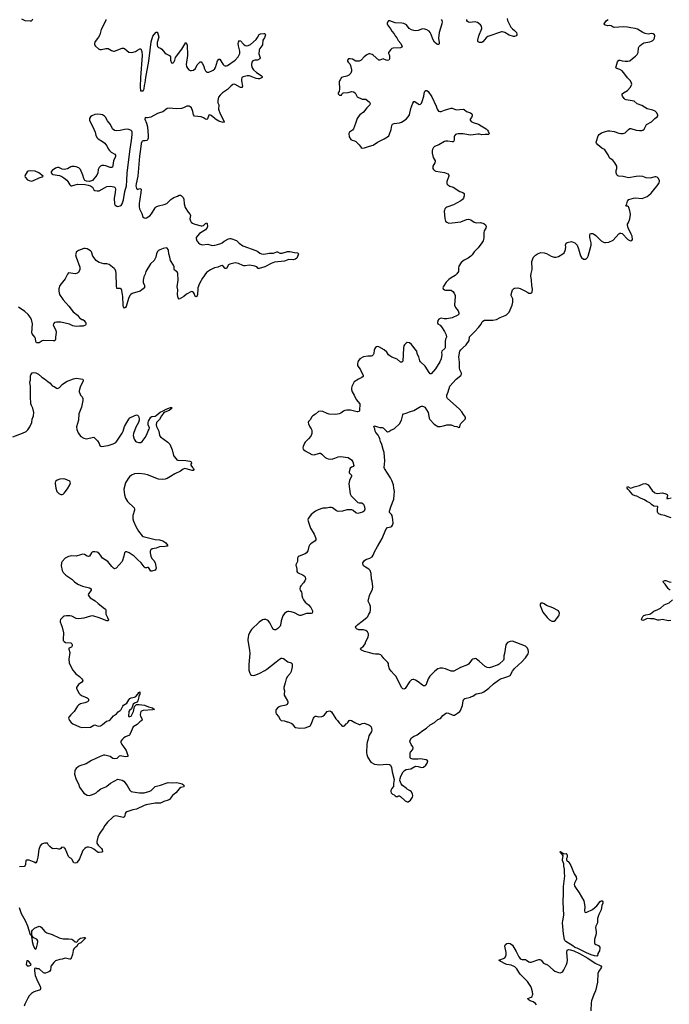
# Model space of a CAD drawing. Header units: inches. Extents: x 1246200 to 1417275, y 606399 to 671266.
# Tile 31 of 63: x 1336437 to 1348293, y 634385 to 652366. Entities that reach past the tile are written whole.
import ezdxf

# ---------------------------------------------------------------- set-up
doc = ezdxf.new("R2010")
doc.units = ezdxf.units.IN
doc.header["$MEASUREMENT"] = 0
for name, color, linetype in [('B3633', 7, 'Continuous'), ('B3634', 7, 'Continuous'), ('B3635', 7, 'Continuous'), ('B3643', 7, 'Continuous'), ('B3644', 7, 'Continuous'), ('B3645', 7, 'Continuous')]:
    doc.layers.add(name, color=color, linetype=linetype)

msp = doc.modelspace()

# ---------------------------------------------------------------- linework, layer by layer
at = {"layer": 'B3633', "color": 6, "elevation": 900}
for points in [[(1338613, 640000), (1338594, 639926), (1338577, 639903), (1338530, 639882), (1338510, 639869), (1338476, 639784), (1338444, 639750), (1338432, 639730), (1338421, 639650), (1338430, 639643), (1338450, 639641), (1338472, 639648), (1338512, 639730), (1338524, 639796), (1338535, 639825), (1338542, 639838), (1338570, 639858), (1338618, 639862), (1338718, 639850), (1338790, 639819), (1338858, 639798), (1338898, 639770), (1338870, 639761), (1338690, 639750), (1338670, 639744), (1338651, 639730), (1338641, 639710), (1338637, 639670), (1338641, 639650), (1338673, 639590), (1338666, 639570), (1338630, 639546), (1338583, 639497), (1338511, 639450), (1338470, 639370), (1338449, 639311), (1338439, 639301), (1338368, 639270), (1338339, 639250), (1338312, 639230), (1338282, 639190), (1338282, 639170), (1338301, 639130), (1338359, 639059), (1338381, 639021), (1338412, 638930), (1338410, 638910), (1338370, 638907), (1338270, 638924), (1338250, 638915), (1338210, 638876), (1338170, 638868), (1338137, 638877), (1338086, 638910), (1337990, 638934), (1337966, 638934), (1337903, 638910), (1337750, 638837), (1337650, 638778), (1337537, 638743), (1337510, 638728), (1337465, 638690), (1337450, 638670), (1337443, 638650), (1337440, 638590), (1337470, 638490), (1337510, 638414), (1337529, 638349), (1337610, 638240), (1337670, 638206), (1337710, 638196), (1337750, 638208), (1337797, 638230), (1337830, 638249), (1337861, 638279), (1337917, 638323), (1338010, 638354), (1338030, 638367), (1338094, 638426), (1338230, 638495), (1338310, 638476), (1338338, 638458), (1338401, 638381), (1338450, 638294), (1338470, 638273), (1338503, 638263), (1338625, 638245), (1338710, 638248), (1338810, 638275), (1338837, 638290), (1338910, 638362), (1339010, 638388), (1339110, 638425), (1339150, 638434), (1339230, 638432), (1339296, 638436), (1339331, 638431), (1339401, 638410), (1339430, 638390), (1339442, 638370), (1339430, 638356), (1339376, 638344), (1339351, 638329), (1339289, 638250), (1339224, 638196), (1339170, 638126), (1339150, 638111), (1339070, 638091), (1339010, 638059), (1338910, 638056), (1338746, 638026), (1338710, 638014), (1338570, 637951), (1338505, 637935), (1338390, 637897), (1338372, 637888), (1338361, 637870), (1338358, 637830), (1338351, 637810), (1338330, 637799), (1338190, 637824), (1338150, 637813), (1338130, 637798), (1338042, 637710), (1337994, 637650), (1337962, 637598), (1337910, 637530), (1337887, 637490), (1337864, 637436), (1337843, 637357), (1337846, 637330), (1337869, 637289), (1337929, 637230), (1337941, 637210), (1337949, 637171), (1337936, 637164), (1337890, 637156), (1337870, 637160), (1337850, 637169), (1337790, 637220), (1337750, 637243), (1337690, 637254), (1337670, 637253), (1337653, 637247), (1337628, 637232), (1337590, 637194), (1337530, 637043), (1337512, 637010), (1337472, 636970), (1337450, 636961), (1337428, 636968), (1337390, 637034), (1337370, 637052), (1337350, 637061), (1337330, 637082), (1337270, 637229), (1337257, 637237), (1337250, 637249), (1337206, 637254), (1337198, 637250), (1337190, 637229), (1337170, 637219), (1337150, 637219), (1337110, 637229), (1337050, 637224), (1337029, 637229), (1336985, 637265), (1336961, 637290), (1336942, 637330), (1336887, 637330), (1336838, 637310), (1336810, 637281), (1336784, 637210), (1336766, 637070), (1336750, 636999), (1336733, 636967), (1336730, 636965), (1336701, 636981), (1336610, 637015), (1336590, 637018), (1336564, 637016), (1336550, 637009), (1336541, 636939), (1336530, 636910), (1336516, 636904), (1336433, 636893)], [(1337624, 640000), (1337670, 639981), (1337684, 639970), (1337695, 639950), (1337692, 639930), (1337672, 639910), (1337628, 639892), (1337546, 639870), (1337508, 639850), (1337490, 639832), (1337430, 639730), (1337368, 639670), (1337337, 639630), (1337330, 639610), (1337344, 639570), (1337379, 639530), (1337410, 639505), (1337531, 639450), (1337570, 639438), (1337730, 639446), (1337790, 639484), (1337810, 639487), (1337870, 639464), (1337910, 639472), (1337950, 639493), (1338023, 639557), (1338070, 639570), (1338090, 639582), (1338147, 639654), (1338203, 639690), (1338235, 639725), (1338272, 639750), (1338287, 639770), (1338317, 639830), (1338334, 639846), (1338390, 639886), (1338430, 639947), (1338450, 639969), (1338470, 639979), (1338530, 639992), (1338545, 640000)], [(1336430, 636153), (1336462, 636042), (1336535, 635916), (1336577, 635817), (1336630, 635662), (1336638, 635658), (1336645, 635645), (1336650, 635612), (1336659, 635599), (1336664, 635530), (1336686, 635466), (1336710, 635412), (1336730, 635393), (1336743, 635417), (1336763, 635490), (1336770, 635530), (1336766, 635546), (1336750, 635576), (1336704, 635590), (1336683, 635603), (1336670, 635622), (1336663, 635623), (1336657, 635683), (1336660, 635720), (1336670, 635742), (1336706, 635774), (1336790, 635811), (1336810, 635807), (1336830, 635791), (1336897, 635717), (1336933, 635693), (1337030, 635657), (1337156, 635596), (1337230, 635582), (1337330, 635580), (1337388, 635572), (1337410, 635561), (1337450, 635527), (1337470, 635521), (1337490, 635530), (1337510, 635570), (1337549, 635591), (1337610, 635604), (1337630, 635602), (1337640, 635590), (1337552, 635510), (1337510, 635489), (1337494, 635470), (1337479, 635441), (1337443, 635417), (1337423, 635397), (1337412, 635370), (1337403, 635297), (1337370, 635209), (1337350, 635207), (1337270, 635228), (1337212, 635208), (1337170, 635203), (1337090, 635178), (1337058, 635150), (1337009, 635090), (1337003, 635070), (1336999, 635010), (1336990, 634990), (1336970, 634976), (1336910, 634956), (1336890, 634954), (1336870, 634962), (1336790, 635032), (1336750, 635033), (1336730, 635044), (1336710, 635038), (1336707, 635033), (1336705, 634995), (1336722, 634910), (1336750, 634836), (1336810, 634710), (1336815, 634690), (1336815, 634665), (1336809, 634651), (1336796, 634644), (1336730, 634627), (1336690, 634609), (1336650, 634580), (1336610, 634537), (1336584, 634496), (1336532, 634390), (1336520, 634350)]]:
    msp.add_lwpolyline(points, dxfattribs=at)
msp.add_lwpolyline([(1336590, 635177), (1336570, 635176), (1336560, 635150), (1336558, 635110), (1336573, 635090), (1336610, 635090), (1336638, 635102), (1336647, 635110), (1336636, 635130), (1336605, 635165)], close=True, dxfattribs=at)
at = {"layer": 'B3634', "color": 6, "elevation": 900}
for points in [[(1338059, 650000), (1338059, 649999), (1338076, 649976), (1338108, 649948), (1338171, 649911), (1338187, 649890), (1338187, 649870), (1338147, 649790), (1338139, 649701), (1338130, 649676), (1338111, 649669), (1338090, 649670), (1338010, 649699), (1337970, 649706), (1337937, 649703), (1337910, 649690), (1337890, 649670), (1337871, 649630), (1337866, 649570), (1337848, 649530), (1337768, 649432), (1337750, 649421), (1337710, 649413), (1337657, 649417), (1337624, 649430), (1337605, 649465), (1337587, 649530), (1337548, 649630), (1337519, 649659), (1337470, 649677), (1337430, 649684), (1337390, 649683), (1337370, 649677), (1337310, 649643), (1337250, 649628), (1337210, 649634), (1337150, 649670), (1337130, 649670), (1337088, 649652), (1337031, 649610), (1337011, 649590), (1337011, 649570), (1337027, 649547), (1337041, 649541), (1337161, 649521), (1337204, 649504), (1337241, 649481), (1337295, 649434), (1337315, 649410), (1337350, 649351), (1337370, 649335), (1337390, 649332), (1337450, 649353), (1337490, 649360), (1337630, 649354), (1337684, 649344), (1337731, 649331), (1337750, 649320), (1337763, 649310), (1337790, 649262), (1337810, 649249), (1337850, 649239), (1337890, 649242), (1337982, 649298), (1338030, 649319), (1338095, 649325), (1338157, 649317), (1338170, 649310), (1338178, 649298), (1338183, 649270), (1338179, 649210), (1338162, 649110), (1338166, 649006), (1338181, 648981), (1338210, 648959), (1338230, 648954), (1338270, 648964), (1338290, 648973), (1338310, 649001), (1338330, 649078), (1338355, 649230), (1338386, 649330), (1338395, 649430), (1338396, 649570), (1338455, 650000)], [(1338640, 650000), (1338625, 649875), (1338591, 649509), (1338561, 649370), (1338559, 649330), (1338570, 649281), (1338576, 649276), (1338590, 649267), (1338610, 649279), (1338630, 649282), (1338652, 649270), (1338649, 649210), (1338632, 649090), (1338615, 649010), (1338615, 648950), (1338623, 648910), (1338666, 648830), (1338687, 648767), (1338710, 648746), (1338730, 648744), (1338750, 648749), (1338810, 648784), (1338841, 648819), (1338907, 648930), (1338930, 648949), (1338970, 648966), (1339071, 648989), (1339120, 649010), (1339150, 649034), (1339197, 649083), (1339250, 649122), (1339316, 649144), (1339350, 649162), (1339370, 649164), (1339390, 649150), (1339419, 649119), (1339435, 649090), (1339442, 649002), (1339459, 648939), (1339515, 648850), (1339550, 648810), (1339553, 648790), (1339543, 648730), (1339553, 648690), (1339566, 648670), (1339590, 648650), (1339633, 648633), (1339750, 648601), (1339770, 648600), (1339794, 648606), (1339830, 648647), (1339850, 648658), (1339861, 648641), (1339866, 648590), (1339860, 648570), (1339847, 648550), (1339830, 648530), (1339721, 648459), (1339680, 648420), (1339659, 648390), (1339657, 648370), (1339669, 648330), (1339703, 648290), (1339730, 648267), (1339750, 648258), (1339770, 648256), (1339870, 648269), (1339950, 648245), (1339990, 648247), (1340000, 648249)], [(1340000, 647835), (1339990, 647833), (1339919, 647801), (1339849, 647751), (1339771, 647649), (1339716, 647550), (1339690, 647470), (1339686, 647450), (1339681, 647350), (1339670, 647309), (1339650, 647308), (1339634, 647330), (1339623, 647363), (1339610, 647382), (1339590, 647399), (1339570, 647400), (1339484, 647356), (1339430, 647314), (1339350, 647264), (1339330, 647284), (1339319, 647350), (1339322, 647430), (1339313, 647490), (1339332, 647610), (1339325, 647730), (1339310, 647759), (1339264, 647790), (1339257, 647810), (1339256, 647850), (1339245, 647885), (1339188, 647968), (1339179, 648030), (1339160, 648090), (1339154, 648150), (1339147, 648170), (1339130, 648191), (1339110, 648197), (1339055, 648190), (1338994, 648166), (1338970, 648150), (1338954, 648130), (1338934, 648090), (1338920, 648030), (1338905, 647990), (1338890, 647970), (1338825, 647910), (1338740, 647770), (1338730, 647721), (1338700, 647670), (1338688, 647610), (1338690, 647565), (1338714, 647510), (1338718, 647490), (1338713, 647470), (1338669, 647431), (1338634, 647410), (1338490, 647363), (1338464, 647350), (1338447, 647330), (1338425, 647275), (1338383, 647130), (1338370, 647109), (1338350, 647099), (1338330, 647122), (1338325, 647150), (1338320, 647310), (1338302, 647422), (1338290, 647449), (1338277, 647457), (1338210, 647458), (1338205, 647505), (1338200, 647730), (1338194, 647774), (1338182, 647802), (1338163, 647823), (1338070, 647895), (1338030, 647906), (1337970, 647910), (1337890, 647934), (1337855, 647950), (1337831, 647970), (1337771, 648050), (1337747, 648127), (1337730, 648148), (1337670, 648180), (1337630, 648189), (1337610, 648186), (1337510, 648151), (1337490, 648140), (1337470, 648120), (1337459, 648090), (1337458, 648070), (1337466, 648030), (1337533, 647847), (1337534, 647806), (1337510, 647750), (1337490, 647735), (1337450, 647724), (1337330, 647744), (1337310, 647722), (1337268, 647632), (1337170, 647510), (1337152, 647450), (1337150, 647410), (1337164, 647350), (1337230, 647249), (1337334, 647134), (1337413, 647030), (1337493, 646970), (1337530, 646923), (1337548, 646908), (1337573, 646893), (1337591, 646890), (1337611, 646870), (1337645, 646825), (1337652, 646810), (1337638, 646790), (1337610, 646773), (1337594, 646770), (1337530, 646770), (1337470, 646763), (1337410, 646776), (1337344, 646804), (1337190, 646840), (1337110, 646842), (1337070, 646834), (1337053, 646810), (1337050, 646790), (1337098, 646698), (1337105, 646655), (1337092, 646570), (1337090, 646530), (1337076, 646504), (1337050, 646499), (1336870, 646508), (1336850, 646503), (1336790, 646467), (1336770, 646463), (1336746, 646466), (1336735, 646475), (1336730, 646489), (1336724, 646544), (1336713, 646570), (1336665, 646630), (1336661, 646650), (1336669, 646810), (1336651, 646890), (1336630, 646936), (1336590, 646985), (1336530, 647035), (1336416, 647116)], [(1336310, 644749), (1336487, 644813), (1336554, 644846), (1336584, 644876), (1336622, 644930), (1336658, 645010), (1336664, 645070), (1336690, 645130), (1336693, 645190), (1336678, 645270), (1336650, 645323), (1336643, 645350), (1336634, 645486), (1336632, 645670), (1336625, 645745), (1336633, 645790), (1336635, 645865), (1336639, 645881), (1336664, 645916), (1336695, 645925), (1336730, 645918), (1336778, 645890), (1336840, 645840), (1336890, 645810), (1336950, 645761), (1336995, 645730), (1337030, 645681), (1337065, 645666), (1337110, 645637), (1337130, 645634), (1337164, 645650), (1337210, 645702), (1337290, 645757), (1337422, 645810), (1337470, 645818), (1337590, 645799), (1337596, 645790), (1337594, 645770), (1337542, 645658), (1337525, 645590), (1337525, 645570), (1337538, 645530), (1337549, 645509), (1337576, 645476), (1337589, 645450), (1337590, 645410), (1337563, 645290), (1337516, 645170), (1337509, 645050), (1337476, 644930), (1337482, 644882), (1337504, 644824), (1337527, 644787), (1337556, 644756), (1337607, 644727), (1337650, 644713), (1337790, 644741), (1337797, 644737), (1337857, 644677), (1337887, 644627), (1337899, 644590), (1337915, 644575), (1337930, 644570), (1338053, 644590), (1338141, 644619), (1338190, 644645), (1338212, 644669), (1338310, 644813), (1338325, 644850), (1338350, 644936), (1338390, 645010), (1338430, 645071), (1338450, 645093), (1338473, 645110), (1338570, 645151), (1338590, 645145), (1338603, 645123), (1338617, 645077), (1338618, 645050), (1338603, 645010), (1338554, 644926), (1338514, 644810), (1338510, 644770), (1338528, 644708), (1338551, 644670), (1338570, 644656), (1338610, 644644), (1338650, 644646), (1338670, 644663), (1338730, 644734), (1338760, 644790), (1338782, 644858), (1338802, 644890), (1338807, 644910), (1338782, 644970), (1338781, 645010), (1338788, 645032), (1338830, 645105), (1338850, 645118), (1338910, 645128), (1338930, 645138), (1338999, 645201), (1339055, 645225), (1339110, 645255), (1339190, 645286), (1339210, 645282), (1339218, 645270), (1339200, 645260), (1339168, 645230), (1339084, 645196), (1339062, 645178), (1339026, 645134), (1338990, 645067), (1338933, 645010), (1338928, 644970), (1338935, 644935), (1338978, 644850), (1338990, 644770), (1339005, 644750), (1339143, 644650), (1339176, 644616), (1339217, 644510), (1339245, 644410), (1339254, 644390), (1339290, 644345), (1339307, 644330), (1339325, 644325), (1339470, 644316), (1339541, 644301), (1339567, 644290), (1339570, 644270), (1339561, 644250), (1339561, 644230), (1339590, 644188), (1339608, 644170), (1339616, 644150), (1339604, 644136), (1339585, 644135), (1339473, 644167), (1339450, 644168), (1339423, 644157), (1339370, 644123), (1339270, 644075), (1339190, 644022), (1339130, 643990), (1339090, 643977), (1339050, 643972), (1338970, 643978), (1338770, 644052), (1338714, 644066), (1338610, 644078), (1338530, 644074), (1338477, 644050), (1338440, 644020), (1338415, 643990), (1338369, 643910), (1338340, 643790), (1338348, 643688), (1338368, 643628), (1338406, 643566), (1338525, 643450), (1338532, 643430), (1338532, 643410), (1338505, 643310), (1338502, 643278), (1338505, 643250), (1338516, 643210), (1338559, 643110), (1338607, 643027), (1338670, 642942), (1338688, 642930), (1338910, 642874), (1338990, 642865), (1339051, 642851), (1339107, 642810), (1339137, 642770), (1339134, 642750), (1339114, 642754), (1339092, 642748), (1338990, 642740), (1338930, 642718), (1338856, 642704), (1338830, 642685), (1338821, 642659), (1338819, 642630), (1338829, 642569), (1338849, 642529), (1338887, 642490), (1338910, 642450), (1338925, 642350), (1338920, 642330), (1338910, 642315), (1338850, 642297), (1338830, 642297), (1338790, 642361), (1338770, 642362), (1338750, 642355), (1338730, 642359), (1338710, 642376), (1338656, 642450), (1338588, 642508), (1338528, 642570), (1338437, 642630), (1338390, 642647), (1338370, 642647), (1338347, 642630), (1338340, 642570), (1338308, 642470), (1338197, 642350), (1338170, 642340), (1338150, 642351), (1338120, 642380), (1338047, 642470), (1337950, 642531), (1337913, 642590), (1337883, 642623), (1337850, 642641), (1337810, 642649), (1337773, 642647), (1337759, 642641), (1337746, 642630), (1337710, 642572), (1337690, 642563), (1337670, 642567), (1337618, 642598), (1337590, 642603), (1337546, 642594), (1337470, 642568), (1337386, 642574), (1337330, 642563), (1337293, 642547), (1337270, 642530), (1337212, 642470), (1337202, 642450), (1337197, 642390), (1337212, 642310), (1337232, 642272), (1337282, 642222), (1337351, 642171), (1337390, 642150), (1337439, 642099), (1337498, 642058), (1337581, 642021), (1337710, 641992), (1337743, 641970), (1337742, 641950), (1337696, 641890), (1337689, 641870), (1337692, 641850), (1337703, 641830), (1337724, 641810), (1337812, 641752), (1337870, 641703), (1337925, 641665), (1337958, 641630), (1338001, 641601), (1338010, 641590), (1338012, 641570), (1338007, 641530), (1338012, 641510), (1338041, 641450), (1338056, 641404), (1338053, 641387), (1338030, 641389), (1337890, 641441), (1337770, 641479), (1337730, 641474), (1337610, 641439), (1337510, 641423), (1337470, 641433), (1337390, 641473), (1337350, 641480), (1337290, 641480), (1337250, 641471), (1337230, 641461), (1337210, 641445), (1337181, 641410), (1337175, 641390), (1337176, 641370), (1337214, 641270), (1337237, 641170), (1337230, 641050), (1337233, 641030), (1337247, 641010), (1337274, 640994), (1337370, 640988), (1337390, 640970), (1337394, 640954), (1337393, 640930), (1337381, 640910), (1337334, 640886), (1337333, 640870), (1337350, 640810), (1337333, 640690), (1337343, 640623), (1337358, 640578), (1337406, 640490), (1337435, 640450), (1337463, 640423), (1337530, 640370), (1337571, 640330), (1337584, 640310), (1337587, 640290), (1337571, 640270), (1337513, 640227), (1337498, 640210), (1337476, 640170), (1337474, 640150), (1337523, 640063), (1337542, 640042), (1337579, 640019), (1337624, 640000)], [(1338545, 640000), (1338555, 640005), (1338594, 640046), (1338610, 640079), (1338630, 640091), (1338632, 640050), (1338614, 640006), (1338613, 640000)]]:
    msp.add_lwpolyline(points, dxfattribs=at)
for points in [[(1336630, 649606), (1336590, 649599), (1336572, 649590), (1336539, 649530), (1336532, 649510), (1336538, 649490), (1336582, 649442), (1336607, 649427), (1336650, 649420), (1336690, 649428), (1336790, 649478), (1336845, 649495), (1336868, 649510), (1336787, 649570), (1336718, 649598)], [(1337230, 643980), (1337170, 643974), (1337124, 643956), (1337090, 643930), (1337083, 643910), (1337084, 643896), (1337099, 643810), (1337117, 643750), (1337150, 643714), (1337190, 643698), (1337210, 643697), (1337230, 643704), (1337250, 643722), (1337310, 643798), (1337352, 643870), (1337364, 643910), (1337350, 643936), (1337270, 643973)]]:
    msp.add_lwpolyline(points, close=True, dxfattribs=at)
at = {"layer": 'B3635', "color": 6, "elevation": 900}
for points in [[(1336470, 652384), (1336530, 652353), (1336630, 652343), (1336653, 652347), (1336665, 652355), (1336678, 652382)], [(1338012, 652370), (1338010, 652350), (1337926, 652190), (1337901, 652090), (1337875, 652045), (1337816, 651970), (1337801, 651930), (1337804, 651910), (1337821, 651881), (1337875, 651835), (1337902, 651822), (1337930, 651821), (1338010, 651841), (1338050, 651838), (1338110, 651805), (1338150, 651792), (1338170, 651793), (1338310, 651845), (1338330, 651846), (1338350, 651840), (1338390, 651802), (1338430, 651774), (1338470, 651767), (1338510, 651773), (1338550, 651787), (1338590, 651807), (1338630, 651833), (1338650, 651832), (1338666, 651786), (1338673, 651710), (1338641, 651310), (1338638, 651138), (1338642, 651070), (1338693, 651070), (1338710, 651102), (1338717, 651163), (1338730, 651211), (1338742, 651310), (1338796, 651610), (1338816, 651810), (1338839, 651961), (1338870, 652066), (1338890, 652098), (1338930, 652140), (1338950, 652141), (1338954, 652134), (1338975, 652050), (1338973, 652030), (1338947, 651947), (1338945, 651910), (1338954, 651874), (1338970, 651857), (1339010, 651846), (1339030, 651831), (1339084, 651764), (1339110, 651740), (1339173, 651710), (1339188, 651690), (1339190, 651630), (1339210, 651579), (1339230, 651573), (1339250, 651588), (1339270, 651630), (1339283, 651677), (1339297, 651703), (1339399, 651830), (1339470, 651951), (1339491, 651910), (1339498, 651710), (1339475, 651550), (1339482, 651510), (1339499, 651479), (1339526, 651450), (1339550, 651439), (1339570, 651436), (1339610, 651446), (1339645, 651475), (1339679, 651541), (1339705, 651575), (1339730, 651596), (1339750, 651596), (1339770, 651574), (1339791, 651531), (1339808, 651468), (1339826, 651430), (1339850, 651411), (1339870, 651407), (1339892, 651410), (1339944, 651430), (1339970, 651446), (1339996, 651470), (1340000, 651476)], [(1340000, 650560), (1339930, 650618), (1339910, 650630), (1339890, 650624), (1339865, 650555), (1339850, 650543), (1339830, 650547), (1339790, 650572), (1339750, 650590), (1339626, 650606), (1339610, 650629), (1339599, 650690), (1339570, 650754), (1339550, 650775), (1339530, 650785), (1339510, 650790), (1339490, 650788), (1339425, 650755), (1339390, 650743), (1339290, 650741), (1339170, 650750), (1339130, 650743), (1339050, 650681), (1338990, 650667), (1338950, 650652), (1338830, 650587), (1338770, 650573), (1338753, 650573), (1338730, 650581), (1338721, 650550), (1338754, 650474), (1338768, 650408), (1338781, 650250), (1338780, 650200), (1338770, 650170), (1338758, 650162), (1338730, 650156), (1338690, 650155), (1338673, 650147), (1338664, 650136), (1338653, 650107), (1338640, 650000)], [(1338455, 650000), (1338478, 650162), (1338489, 650269), (1338488, 650310), (1338481, 650330), (1338470, 650345), (1338450, 650357), (1338410, 650367), (1338350, 650359), (1338270, 650340), (1338210, 650336), (1338170, 650341), (1338130, 650371), (1338093, 650450), (1338039, 650519), (1338005, 650585), (1337987, 650607), (1337950, 650626), (1337910, 650637), (1337850, 650639), (1337810, 650632), (1337753, 650610), (1337730, 650592), (1337710, 650559), (1337709, 650530), (1337793, 650370), (1337816, 650310), (1337829, 650249), (1337849, 650210), (1337872, 650190), (1337950, 650144), (1337991, 650111), (1338022, 650070), (1338059, 650000)]]:
    msp.add_lwpolyline(points, dxfattribs=at)
at = {"layer": 'B3643', "color": 6}
for points, elevation in [([(1341284, 640000), (1341325, 639930), (1341332, 639910), (1341332, 639890), (1341317, 639863), (1341293, 639847), (1341270, 639840), (1341206, 639830), (1341154, 639810), (1341119, 639770), (1341115, 639750), (1341113, 639713), (1341118, 639690), (1341160, 639640), (1341190, 639584), (1341210, 639571), (1341270, 639561), (1341310, 639546), (1341330, 639543), (1341390, 639518), (1341410, 639505), (1341450, 639451), (1341470, 639442), (1341550, 639426), (1341650, 639436), (1341697, 639450), (1341730, 639467), (1341742, 639478), (1341771, 639530), (1341801, 639610), (1341810, 639627), (1341830, 639647), (1341850, 639647), (1341890, 639633), (1341950, 639639), (1341970, 639648), (1342001, 639670), (1342050, 639730), (1342090, 639742), (1342110, 639738), (1342130, 639724), (1342210, 639601), (1342239, 639570), (1342270, 639527), (1342306, 639490), (1342318, 639470), (1342330, 639463), (1342350, 639463), (1342368, 639470), (1342393, 639507), (1342410, 639515), (1342427, 639533), (1342450, 639571), (1342470, 639577), (1342491, 639570), (1342556, 639530), (1342630, 639497), (1342650, 639496), (1342690, 639513), (1342730, 639518), (1342770, 639498), (1342810, 639488), (1342830, 639478), (1342854, 639450), (1342862, 639390), (1342859, 639370), (1342812, 639290), (1342799, 639230), (1342777, 639170), (1342770, 639130), (1342764, 638984), (1342770, 638950), (1342790, 638890), (1342845, 638805), (1342910, 638771), (1343010, 638759), (1343130, 638773), (1343184, 638764), (1343207, 638750), (1343225, 638710), (1343237, 638630), (1343271, 638490), (1343258, 638418), (1343259, 638361), (1343230, 638329), (1343211, 638290), (1343211, 638270), (1343219, 638250), (1343243, 638223), (1343272, 638212), (1343292, 638192), (1343310, 638182), (1343330, 638182), (1343349, 638191), (1343370, 638191), (1343390, 638179), (1343470, 638102), (1343510, 638083), (1343530, 638084), (1343570, 638111), (1343609, 638170), (1343613, 638190), (1343609, 638230), (1343581, 638270), (1343554, 638290), (1343510, 638313), (1343491, 638331), (1343422, 638382), (1343398, 638410), (1343378, 638470), (1343381, 638510), (1343392, 638550), (1343435, 638630), (1343463, 638657), (1343490, 638671), (1343573, 638687), (1343650, 638727), (1343669, 638731), (1343710, 638728), (1343770, 638708), (1343810, 638717), (1343849, 638750), (1343873, 638790), (1343884, 638830), (1343855, 638850), (1343749, 638869), (1343710, 638864), (1343610, 638861), (1343575, 638875), (1343565, 638885), (1343561, 638910), (1343562, 638970), (1343569, 638990), (1343610, 639040), (1343619, 639070), (1343613, 639090), (1343581, 639130), (1343561, 639170), (1343559, 639190), (1343564, 639210), (1343590, 639251), (1343622, 639278), (1343692, 639308), (1343717, 639323), (1343796, 639384), (1343864, 639430), (1343930, 639486), (1344006, 639534), (1344070, 639584), (1344115, 639605), (1344163, 639657), (1344210, 639696), (1344230, 639705), (1344263, 639703), (1344330, 639670), (1344350, 639666), (1344370, 639667), (1344430, 639699), (1344468, 639730), (1344483, 639750), (1344517, 639843), (1344533, 639930), (1344545, 639955), (1344562, 639970), (1344664, 639996), (1344672, 640000)], 1000), ([(1345870, 634376), (1345850, 634399), (1345810, 634430), (1345753, 634450), (1345717, 634470), (1345711, 634490), (1345770, 634517), (1345788, 634530), (1345799, 634550), (1345802, 634570), (1345796, 634610), (1345778, 634678), (1345764, 634710), (1345730, 634766), (1345703, 634803), (1345570, 634937), (1345545, 634970), (1345510, 635030), (1345472, 635070), (1345410, 635100), (1345370, 635108), (1345330, 635110), (1345310, 635117), (1345207, 635170), (1345181, 635190), (1345270, 635221), (1345290, 635234), (1345306, 635254), (1345313, 635287), (1345316, 635330), (1345294, 635446), (1345305, 635475), (1345330, 635494), (1345350, 635500), (1345390, 635494), (1345430, 635462), (1345501, 635350), (1345550, 635250), (1345570, 635224), (1345590, 635208), (1345610, 635202), (1345670, 635202), (1345690, 635193), (1345730, 635161), (1345750, 635152), (1345770, 635152), (1345910, 635202), (1345930, 635205), (1345954, 635190), (1345999, 635139), (1346070, 635104), (1346172, 635012), (1346207, 634990), (1346270, 634964), (1346310, 634962), (1346331, 634969), (1346350, 634984), (1346370, 635013), (1346420, 635110), (1346432, 635150), (1346435, 635190), (1346421, 635330), (1346429, 635371), (1346453, 635387), (1346490, 635382), (1346550, 635364), (1346653, 635313), (1346808, 635230), (1346938, 635138), (1347042, 635090), (1347055, 635070), (1347051, 635050), (1347005, 634990), (1346989, 634950), (1346983, 634790), (1346948, 634632), (1346915, 634565), (1346872, 634450), (1346867, 634410), (1346864, 634264)], 900)]:
    msp.add_lwpolyline(points, dxfattribs=dict(at, elevation=elevation))
at = {"layer": 'B3643', "color": 6, "elevation": 900}
msp.add_lwpolyline([(1346370, 637134), (1346410, 637141), (1346426, 637126), (1346431, 637109), (1346428, 637070), (1346420, 637050), (1346418, 637030), (1346422, 637010), (1346430, 636998), (1346448, 636990), (1346465, 636970), (1346498, 636918), (1346556, 636770), (1346592, 636710), (1346597, 636670), (1346562, 636598), (1346560, 636570), (1346564, 636550), (1346580, 636520), (1346650, 636419), (1346734, 636274), (1346752, 636170), (1346747, 636090), (1346750, 636066), (1346770, 636062), (1346790, 636069), (1346890, 636118), (1346970, 636184), (1347030, 636263), (1347050, 636274), (1347070, 636273), (1347079, 636259), (1347078, 636230), (1347060, 636190), (1347052, 636110), (1347010, 636028), (1346989, 635970), (1346984, 635950), (1346984, 635870), (1346950, 635810), (1346947, 635790), (1346961, 635710), (1346956, 635670), (1346930, 635570), (1346927, 635510), (1346934, 635490), (1346950, 635475), (1346990, 635463), (1347010, 635450), (1347024, 635430), (1347028, 635410), (1347017, 635363), (1346990, 635310), (1346983, 635270), (1346970, 635265), (1346930, 635268), (1346868, 635288), (1346785, 635325), (1346610, 635412), (1346590, 635415), (1346566, 635426), (1346534, 635454), (1346406, 635530), (1346388, 635550), (1346380, 635570), (1346362, 635670), (1346345, 635870), (1346348, 635910), (1346367, 636010), (1346358, 636250), (1346365, 636415), (1346364, 636536), (1346388, 636730), (1346382, 636782), (1346383, 636850), (1346367, 636910), (1346370, 636930), (1346366, 636950), (1346347, 637010), (1346345, 637030), (1346355, 637095), (1346339, 637119), (1346323, 637130), (1346307, 637150), (1346301, 637170), (1346310, 637178)], close=True, dxfattribs=at)
at = {"layer": 'B3644', "color": 6}
for points, elevation in [([(1343974, 650000), (1343967, 649970), (1343968, 649930), (1343986, 649850), (1344022, 649790), (1344023, 649770), (1344016, 649750), (1343980, 649690), (1343979, 649650), (1343990, 649630), (1344008, 649610), (1344030, 649600), (1344190, 649578), (1344253, 649553), (1344267, 649530), (1344269, 649510), (1344232, 649410), (1344230, 649390), (1344236, 649370), (1344250, 649351), (1344288, 649328), (1344350, 649307), (1344470, 649230), (1344525, 649210), (1344551, 649190), (1344550, 649150), (1344535, 649110), (1344517, 649083), (1344490, 649056), (1344355, 648985), (1344236, 648944), (1344215, 648930), (1344197, 648910), (1344188, 648890), (1344186, 648870), (1344198, 648738), (1344210, 648687), (1344230, 648667), (1344270, 648653), (1344330, 648656), (1344490, 648677), (1344590, 648720), (1344630, 648722), (1344670, 648713), (1344730, 648670), (1344750, 648661), (1344770, 648656), (1344850, 648665), (1344910, 648644), (1344939, 648619), (1344950, 648590), (1344942, 648558), (1344916, 648510), (1344907, 648473), (1344910, 648390), (1344905, 648350), (1344898, 648330), (1344873, 648290), (1344802, 648198), (1344732, 648128), (1344694, 648070), (1344670, 648045), (1344625, 648010), (1344547, 647973), (1344494, 647930), (1344453, 647867), (1344445, 647830), (1344445, 647770), (1344416, 647724), (1344388, 647692), (1344310, 647653), (1344270, 647622), (1344223, 647570), (1344165, 647490), (1344163, 647470), (1344168, 647450), (1344190, 647433), (1344210, 647427), (1344270, 647429), (1344310, 647425), (1344344, 647404), (1344369, 647370), (1344384, 647330), (1344385, 647310), (1344374, 647150), (1344392, 647110), (1344439, 647050), (1344455, 647010), (1344453, 646990), (1344432, 646968), (1344330, 646922), (1344230, 646906), (1344185, 646905), (1344130, 646914), (1344110, 646912), (1344090, 646898), (1344069, 646871), (1344061, 646830), (1344069, 646810), (1344110, 646788), (1344138, 646758), (1344192, 646672), (1344219, 646610), (1344224, 646570), (1344209, 646530), (1344201, 646490), (1344205, 646375), (1344197, 646363), (1344139, 646310), (1344135, 646290), (1344140, 646250), (1344128, 646170), (1344104, 646116), (1344026, 645990), (1343950, 645899), (1343930, 645901), (1343910, 645923), (1343837, 646037), (1343750, 646117), (1343739, 646139), (1343724, 646210), (1343699, 646250), (1343691, 646270), (1343686, 646310), (1343681, 646321), (1343590, 646436), (1343550, 646464), (1343510, 646470), (1343490, 646460), (1343460, 646430), (1343449, 646411), (1343440, 646370), (1343431, 646130), (1343410, 646114), (1343390, 646109), (1343324, 646164), (1343230, 646203), (1343190, 646226), (1343170, 646248), (1343137, 646297), (1343090, 646340), (1342990, 646393), (1342970, 646397), (1342950, 646393), (1342930, 646382), (1342916, 646364), (1342907, 646333), (1342900, 646270), (1342890, 646245), (1342873, 646227), (1342850, 646220), (1342790, 646224), (1342712, 646208), (1342648, 646170), (1342613, 646130), (1342606, 646110), (1342602, 646090), (1342605, 646050), (1342658, 645970), (1342706, 645870), (1342708, 645850), (1342684, 645830), (1342620, 645800), (1342544, 645750), (1342529, 645731), (1342502, 645670), (1342491, 645630), (1342491, 645610), (1342503, 645570), (1342542, 645510), (1342579, 645430), (1342643, 645350), (1342638, 645230), (1342630, 645209), (1342610, 645203), (1342596, 645204), (1342473, 645233), (1342405, 645235), (1342372, 645228), (1342350, 645219), (1342297, 645183), (1342270, 645170), (1342210, 645158), (1342085, 645165), (1342050, 645174), (1341970, 645213), (1341930, 645219), (1341890, 645209), (1341839, 645161), (1341788, 645132), (1341770, 645112), (1341740, 645060), (1341708, 645030), (1341702, 645010), (1341706, 644986), (1341731, 644930), (1341757, 644897), (1341769, 644870), (1341769, 644810), (1341765, 644790), (1341750, 644762), (1341710, 644711), (1341650, 644652), (1341635, 644630), (1341608, 644570), (1341605, 644550), (1341610, 644525), (1341646, 644490), (1341770, 644425), (1341810, 644420), (1341910, 644449), (1341930, 644448), (1341950, 644434), (1342012, 644372), (1342038, 644358), (1342068, 644348), (1342110, 644342), (1342150, 644345), (1342190, 644357), (1342250, 644384), (1342290, 644389), (1342430, 644374), (1342490, 644331), (1342515, 644290), (1342536, 644224), (1342530, 644206), (1342490, 644193), (1342470, 644178), (1342448, 644110), (1342450, 644090), (1342491, 644050), (1342490, 644030), (1342456, 643950), (1342444, 643890), (1342469, 643710), (1342488, 643670), (1342505, 643650), (1342563, 643590), (1342610, 643550), (1342630, 643542), (1342680, 643541), (1342710, 643521), (1342732, 643470), (1342736, 643430), (1342733, 643410), (1342723, 643390), (1342691, 643370), (1342610, 643348), (1342570, 643363), (1342526, 643406), (1342497, 643417), (1342410, 643418), (1342327, 643393), (1342250, 643384), (1342217, 643397), (1342149, 643450), (1342130, 643458), (1342090, 643459), (1342030, 643444), (1341970, 643443), (1341884, 643416), (1341833, 643390), (1341758, 643330), (1341726, 643290), (1341705, 643255), (1341699, 643230), (1341702, 643210), (1341743, 643083), (1341814, 642970), (1341838, 642910), (1341843, 642890), (1341841, 642870), (1341827, 642850), (1341748, 642792), (1341729, 642771), (1341717, 642743), (1341694, 642666), (1341671, 642629), (1341647, 642613), (1341536, 642570), (1341522, 642558), (1341510, 642530), (1341508, 642470), (1341475, 642410), (1341497, 642330), (1341495, 642290), (1341510, 642271), (1341610, 642224), (1341632, 642210), (1341647, 642190), (1341652, 642150), (1341643, 642117), (1341618, 642082), (1341567, 642030), (1341557, 642010), (1341550, 641970), (1341556, 641950), (1341581, 641910), (1341587, 641890), (1341587, 641850), (1341599, 641810), (1341617, 641770), (1341649, 641729), (1341710, 641683), (1341751, 641631), (1341784, 641570), (1341784, 641550), (1341776, 641530), (1341757, 641523), (1341710, 641525), (1341670, 641521), (1341570, 641485), (1341550, 641485), (1341530, 641491), (1341450, 641533), (1341390, 641554), (1341350, 641561), (1341330, 641559), (1341310, 641552), (1341270, 641523), (1341242, 641478), (1341209, 641390), (1341197, 641310), (1341189, 641290), (1341175, 641270), (1341150, 641246), (1341110, 641222), (1341090, 641222), (1341070, 641232), (1341062, 641242), (1341045, 641265), (1341002, 641350), (1340970, 641393), (1340930, 641410), (1340890, 641410), (1340870, 641404), (1340810, 641365), (1340670, 641230), (1340639, 641181), (1340615, 641125), (1340606, 641090), (1340600, 641050), (1340602, 641030), (1340632, 640850), (1340638, 640790), (1340622, 640590), (1340622, 640490), (1340624, 640470), (1340638, 640430), (1340650, 640411), (1340670, 640394), (1340708, 640388), (1340750, 640399), (1340819, 640430), (1340910, 640479), (1340950, 640504), (1341030, 640575), (1341120, 640640), (1341176, 640690), (1341210, 640709), (1341230, 640709), (1341250, 640698), (1341330, 640639), (1341390, 640624), (1341410, 640603), (1341413, 640550), (1341390, 640462), (1341373, 640427), (1341323, 640370), (1341300, 640330), (1341284, 640256), (1341258, 640170), (1341258, 640150), (1341269, 640110), (1341262, 640050), (1341266, 640030), (1341284, 640000)], 1000), ([(1344672, 640000), (1344705, 640015), (1344770, 640052), (1344870, 640074), (1344909, 640091), (1345000, 640160), (1345082, 640238), (1345175, 640305), (1345214, 640326), (1345290, 640356), (1345348, 640370), (1345389, 640391), (1345431, 640469), (1345465, 640515), (1345602, 640638), (1345667, 640713), (1345716, 640784), (1345724, 640810), (1345725, 640830), (1345719, 640859), (1345706, 640886), (1345690, 640910), (1345667, 640927), (1345430, 641017), (1345387, 641013), (1345343, 640990), (1345321, 640970), (1345310, 640949), (1345284, 640790), (1345272, 640748), (1345274, 640690), (1345269, 640670), (1345190, 640595), (1345170, 640586), (1345030, 640536), (1345010, 640531), (1344970, 640535), (1344930, 640552), (1344830, 640646), (1344770, 640693), (1344750, 640701), (1344730, 640697), (1344710, 640689), (1344690, 640673), (1344630, 640599), (1344610, 640584), (1344484, 640536), (1344358, 640470), (1344330, 640466), (1344310, 640470), (1344210, 640513), (1344155, 640525), (1344110, 640522), (1344070, 640510), (1344014, 640470), (1343920, 640380), (1343892, 640330), (1343856, 640224), (1343848, 640212), (1343830, 640202), (1343810, 640203), (1343790, 640212), (1343710, 640275), (1343664, 640304), (1343630, 640318), (1343610, 640318), (1343590, 640309), (1343570, 640295), (1343550, 640272), (1343470, 640152), (1343450, 640139), (1343430, 640144), (1343408, 640168), (1343310, 640370), (1343270, 640407), (1343215, 640470), (1343189, 640510), (1343169, 640570), (1343169, 640610), (1343159, 640630), (1343083, 640703), (1343049, 640750), (1343030, 640769), (1342990, 640781), (1342930, 640779), (1342890, 640785), (1342830, 640804), (1342728, 640828), (1342675, 640850), (1342655, 640870), (1342664, 640890), (1342710, 640927), (1342742, 640970), (1342756, 641010), (1342795, 641090), (1342804, 641130), (1342801, 641150), (1342785, 641190), (1342753, 641210), (1342710, 641222), (1342624, 641224), (1342583, 641243), (1342576, 641250), (1342569, 641270), (1342578, 641290), (1342610, 641324), (1342690, 641380), (1342772, 641450), (1342789, 641470), (1342807, 641510), (1342831, 641549), (1342840, 641590), (1342841, 641650), (1342830, 641689), (1342813, 641710), (1342799, 641750), (1342824, 641850), (1342874, 641966), (1342882, 642010), (1342870, 642110), (1342860, 642150), (1342851, 642251), (1342842, 642290), (1342832, 642310), (1342812, 642332), (1342746, 642366), (1342712, 642390), (1342697, 642430), (1342701, 642450), (1342732, 642490), (1342757, 642510), (1342790, 642522), (1342830, 642530), (1342870, 642554), (1342890, 642590), (1342910, 642651), (1342970, 642743), (1343051, 642890), (1343121, 643059), (1343150, 643091), (1343210, 643104), (1343230, 643116), (1343242, 643138), (1343252, 643170), (1343250, 643230), (1343234, 643310), (1343225, 643330), (1343187, 643367), (1343184, 643390), (1343210, 643470), (1343268, 643610), (1343269, 643690), (1343277, 643750), (1343266, 643810), (1343262, 643870), (1343230, 643950), (1343202, 644002), (1343096, 644170), (1343092, 644190), (1343100, 644310), (1343090, 644462), (1343070, 644519), (1343049, 644609), (1343023, 644663), (1343013, 644710), (1343001, 644741), (1342979, 644779), (1342935, 644830), (1342925, 644850), (1342916, 644896), (1342904, 644916), (1342902, 644938), (1342906, 644950), (1342930, 644945), (1342968, 644928), (1343010, 644918), (1343050, 644918), (1343070, 644914), (1343130, 644851), (1343150, 644841), (1343177, 644843), (1343209, 644870), (1343253, 644887), (1343279, 644901), (1343370, 644984), (1343403, 645050), (1343429, 645151), (1343442, 645170), (1343490, 645182), (1343550, 645206), (1343630, 645228), (1343750, 645301), (1343770, 645308), (1343790, 645308), (1343810, 645305), (1343830, 645291), (1343890, 645193), (1343911, 645091), (1343924, 645064), (1344002, 644982), (1344048, 644948), (1344070, 644939), (1344110, 644939), (1344173, 644947), (1344230, 644966), (1344290, 644968), (1344310, 644966), (1344364, 644944), (1344416, 644936), (1344450, 644921), (1344470, 644925), (1344477, 644970), (1344489, 644990), (1344569, 645070), (1344575, 645090), (1344572, 645110), (1344536, 645156), (1344505, 645205), (1344458, 645258), (1344247, 645447), (1344233, 645470), (1344230, 645490), (1344234, 645510), (1344260, 645570), (1344288, 645671), (1344401, 645799), (1344489, 645870), (1344499, 645890), (1344501, 645910), (1344473, 645973), (1344466, 646010), (1344466, 646110), (1344452, 646210), (1344472, 646310), (1344490, 646339), (1344524, 646376), (1344587, 646430), (1344641, 646510), (1344647, 646573), (1344670, 646602), (1344747, 646670), (1344813, 646747), (1344857, 646803), (1344879, 646850), (1344890, 646862), (1344923, 646876), (1344950, 646881), (1345070, 646879), (1345138, 646890), (1345209, 646930), (1345297, 646963), (1345321, 646979), (1345370, 647026), (1345424, 647150), (1345436, 647210), (1345437, 647270), (1345410, 647330), (1345408, 647350), (1345430, 647430), (1345447, 647453), (1345470, 647461), (1345530, 647467), (1345570, 647455), (1345657, 647417), (1345710, 647383), (1345730, 647375), (1345770, 647371), (1345789, 647390), (1345794, 647446), (1345782, 647510), (1345778, 647610), (1345768, 647690), (1345772, 647730), (1345793, 647807), (1345792, 647850), (1345782, 647910), (1345783, 647950), (1345814, 648030), (1345850, 648064), (1345889, 648090), (1345950, 648113), (1346010, 648108), (1346050, 648099), (1346139, 648050), (1346190, 648030), (1346230, 648030), (1346270, 648042), (1346350, 648088), (1346372, 648110), (1346391, 648149), (1346396, 648170), (1346402, 648210), (1346401, 648250), (1346414, 648286), (1346430, 648299), (1346510, 648313), (1346570, 648290), (1346610, 648250), (1346639, 648179), (1346673, 648053), (1346690, 648021), (1346730, 647994), (1346750, 647991), (1346770, 647995), (1346799, 648021), (1346815, 648050), (1346865, 648250), (1346866, 648294), (1346842, 648390), (1346840, 648430), (1346850, 648456), (1346870, 648464), (1346890, 648462), (1346910, 648453), (1346950, 648426), (1347050, 648330), (1347090, 648304), (1347110, 648297), (1347130, 648295), (1347190, 648306), (1347270, 648343), (1347370, 648453), (1347390, 648465), (1347410, 648467), (1347430, 648463), (1347459, 648439), (1347510, 648376), (1347538, 648350), (1347570, 648331), (1347590, 648326), (1347610, 648332), (1347619, 648350), (1347613, 648410), (1347598, 648450), (1347543, 648563), (1347532, 648610), (1347533, 648630), (1347550, 648665), (1347571, 648729), (1347587, 648810), (1347581, 648850), (1347570, 648878), (1347557, 648937), (1347549, 648950), (1347530, 648959), (1347510, 648961), (1347501, 648970), (1347516, 649004), (1347528, 649052), (1347556, 649084), (1347639, 649110), (1347670, 649112), (1347797, 649103), (1347890, 649136), (1347921, 649159), (1347962, 649198), (1348033, 649287), (1348074, 649330), (1348109, 649390), (1348116, 649410), (1348112, 649430), (1348090, 649470), (1348070, 649489), (1348050, 649498), (1348030, 649498), (1347970, 649477), (1347947, 649473), (1347870, 649478), (1347810, 649501), (1347750, 649509), (1347690, 649505), (1347550, 649481), (1347450, 649502), (1347370, 649506), (1347353, 649513), (1347334, 649534), (1347324, 649570), (1347326, 649610), (1347337, 649650), (1347336, 649690), (1347301, 649750), (1347260, 649800), (1347211, 649831), (1347201, 649841), (1347177, 649897), (1347114, 649990), (1347098, 650000)], 1000), ([(1340000, 648249), (1340050, 648259), (1340110, 648279), (1340131, 648290), (1340170, 648322), (1340250, 648364), (1340270, 648371), (1340290, 648369), (1340392, 648332), (1340444, 648284), (1340510, 648239), (1340750, 648150), (1340786, 648130), (1340821, 648101), (1340848, 648088), (1340890, 648087), (1340990, 648105), (1341070, 648105), (1341130, 648124), (1341144, 648124), (1341185, 648105), (1341230, 648103), (1341325, 648130), (1341370, 648134), (1341450, 648114), (1341507, 648107), (1341518, 648098), (1341523, 648090), (1341522, 648070), (1341493, 648010), (1341470, 647990), (1341430, 647978), (1341350, 647985), (1341330, 647981), (1341270, 647956), (1341090, 647936), (1341026, 647914), (1340910, 647856), (1340810, 647821), (1340790, 647825), (1340768, 647850), (1340730, 647867), (1340630, 647885), (1340550, 647871), (1340530, 647872), (1340510, 647876), (1340430, 647911), (1340370, 647923), (1340270, 647902), (1340250, 647891), (1340210, 647825), (1340190, 647825), (1340150, 647865), (1340130, 647876), (1340110, 647874), (1340051, 647849), (1340000, 647835)], 900), ([(1348330, 643271), (1348252, 643292), (1348210, 643310), (1348144, 643324), (1348102, 643342), (1348083, 643363), (1348079, 643379), (1348077, 643430), (1348084, 643470), (1348079, 643479), (1348010, 643485), (1347971, 643510), (1347941, 643541), (1347884, 643570), (1347840, 643600), (1347770, 643627), (1347702, 643662), (1347670, 643670), (1347630, 643688), (1347564, 643764), (1347536, 643790), (1347523, 643810), (1347523, 643830), (1347530, 643841), (1347550, 643835), (1347562, 643822), (1347590, 643811), (1347650, 643837), (1347750, 643858), (1347817, 643890), (1347850, 643896), (1347870, 643893), (1347905, 643870), (1347981, 643770), (1348030, 643725), (1348074, 643714), (1348170, 643723), (1348230, 643709), (1348253, 643693), (1348259, 643679), (1348255, 643645), (1348247, 643630), (1348250, 643624), (1348270, 643621), (1348330, 643633)], 900), ([(1348310, 641951), (1348290, 641960), (1348270, 641981), (1348219, 642059), (1348185, 642090), (1348179, 642110), (1348210, 642122), (1348230, 642122), (1348290, 642099), (1348330, 642096)], 900), ([(1348324, 641396), (1348270, 641389), (1348170, 641411), (1348110, 641398), (1348082, 641401), (1348010, 641427), (1347950, 641423), (1347890, 641429), (1347830, 641399), (1347810, 641397), (1347786, 641406), (1347791, 641430), (1347810, 641468), (1347830, 641486), (1347862, 641498), (1347930, 641507), (1347950, 641515), (1348010, 641565), (1348085, 641595), (1348130, 641620), (1348200, 641680), (1348290, 641716), (1348350, 641770)], 900)]:
    msp.add_lwpolyline(points, dxfattribs=dict(at, elevation=elevation))
at = {"layer": 'B3644', "color": 6, "elevation": 1000}
msp.add_lwpolyline([(1345986, 641710), (1345950, 641709), (1345935, 641690), (1345939, 641670), (1345986, 641546), (1346066, 641446), (1346108, 641408), (1346150, 641384), (1346170, 641381), (1346190, 641385), (1346217, 641403), (1346237, 641423), (1346280, 641480), (1346285, 641490), (1346287, 641530), (1346273, 641570), (1346170, 641623), (1346050, 641669), (1346010, 641701)], close=True, dxfattribs=at)
at = {"layer": 'B3645', "color": 6}
for points, elevation in [([(1344127, 652370), (1344142, 652350), (1344147, 652330), (1344140, 652290), (1344094, 652130), (1344083, 652030), (1344096, 651950), (1344093, 651927), (1344084, 651916), (1344070, 651911), (1344050, 651920), (1344010, 651958), (1343978, 652010), (1343950, 652094), (1343930, 652133), (1343910, 652154), (1343870, 652180), (1343830, 652195), (1343790, 652199), (1343710, 652168), (1343670, 652164), (1343630, 652168), (1343590, 652184), (1343548, 652208), (1343494, 652270), (1343450, 652294), (1343410, 652305), (1343292, 652312), (1343190, 652345), (1343170, 652344), (1343150, 652322), (1343145, 652310), (1343145, 652290), (1343151, 652270), (1343202, 652202), (1343230, 652154), (1343269, 652109), (1343288, 652070), (1343318, 652038), (1343347, 651987), (1343392, 651932), (1343414, 651890), (1343416, 651870), (1343410, 651864), (1343385, 651855), (1343252, 651848), (1343230, 651840), (1343210, 651824), (1343169, 651770), (1343169, 651750), (1343185, 651710), (1343188, 651690), (1343184, 651650), (1343174, 651626), (1343150, 651624), (1343128, 651628), (1343070, 651654), (1343010, 651625), (1342990, 651627), (1342890, 651720), (1342870, 651733), (1342830, 651741), (1342810, 651740), (1342770, 651722), (1342726, 651690), (1342668, 651630), (1342630, 651608), (1342590, 651606), (1342574, 651610), (1342510, 651645), (1342470, 651654), (1342438, 651650), (1342422, 651630), (1342419, 651610), (1342431, 651590), (1342460, 651560), (1342475, 651530), (1342494, 651450), (1342495, 651425), (1342479, 651390), (1342446, 651354), (1342405, 651335), (1342330, 651319), (1342312, 651308), (1342285, 651270), (1342273, 651250), (1342270, 651230), (1342274, 651106), (1342265, 651055), (1342252, 651028), (1342251, 651010), (1342272, 650990), (1342293, 650987), (1342308, 650990), (1342330, 651022), (1342349, 651031), (1342430, 651038), (1342490, 651052), (1342530, 651050), (1342561, 651030), (1342596, 650956), (1342690, 650914), (1342754, 650914), (1342823, 650863), (1342833, 650833), (1342829, 650810), (1342770, 650754), (1342710, 650678), (1342647, 650630), (1342620, 650600), (1342597, 650563), (1342569, 650470), (1342529, 650371), (1342510, 650346), (1342455, 650310), (1342442, 650290), (1342450, 650230), (1342481, 650181), (1342504, 650164), (1342550, 650153), (1342570, 650142), (1342630, 650081), (1342671, 650030), (1342690, 650022), (1342730, 650024), (1342821, 650059), (1342890, 650075), (1342970, 650129), (1343092, 650190), (1343153, 650227), (1343172, 650248), (1343186, 650274), (1343217, 650363), (1343227, 650433), (1343242, 650458), (1343270, 650473), (1343370, 650482), (1343406, 650494), (1343488, 650550), (1343527, 650590), (1343550, 650630), (1343577, 650743), (1343610, 650843), (1343630, 650874), (1343650, 650875), (1343710, 650827), (1343730, 650820), (1343750, 650823), (1343770, 650843), (1343785, 650875), (1343811, 650970), (1343824, 651050), (1343830, 651063), (1343850, 651076), (1343870, 651073), (1343890, 651054), (1343958, 650958), (1344037, 650790), (1344056, 650730), (1344078, 650698), (1344107, 650687), (1344130, 650689), (1344190, 650715), (1344310, 650751), (1344331, 650750), (1344372, 650732), (1344410, 650721), (1344530, 650734), (1344550, 650724), (1344592, 650691), (1344664, 650664), (1344687, 650647), (1344695, 650630), (1344695, 650610), (1344681, 650579), (1344657, 650550), (1344657, 650530), (1344679, 650510), (1344716, 650490), (1344810, 650456), (1344861, 650430), (1344950, 650374), (1344974, 650350), (1344987, 650330), (1345003, 650290), (1345002, 650278), (1344994, 650270), (1344931, 650271), (1344870, 650266), (1344830, 650275), (1344797, 650277), (1344670, 650260), (1344630, 650263), (1344530, 650283), (1344437, 650283), (1344410, 650278), (1344390, 650267), (1344374, 650246), (1344369, 650230), (1344366, 650170), (1344360, 650150), (1344350, 650138), (1344330, 650133), (1344250, 650150), (1344213, 650147), (1344190, 650140), (1344090, 650083), (1344010, 650050), (1343989, 650031), (1343977, 650010), (1343974, 650000)], 1000), ([(1345332, 652390), (1345342, 652350), (1345376, 652276), (1345404, 652230), (1345430, 652202), (1345470, 652170), (1345505, 652130), (1345513, 652110), (1345510, 652090), (1345498, 652070), (1345470, 652061), (1345450, 652062), (1345370, 652083), (1345290, 652134), (1345250, 652146), (1345230, 652146), (1344981, 652059), (1344950, 652038), (1344890, 651963), (1344870, 651949), (1344830, 651949), (1344803, 651963), (1344797, 651970), (1344796, 651990), (1344819, 652070), (1344870, 652208), (1344867, 652250), (1344850, 652275), (1344790, 652318), (1344750, 652325), (1344650, 652315), (1344630, 652319), (1344611, 652331), (1344601, 652350), (1344596, 652370)], 1000), ([(1347098, 650000), (1347062, 650022), (1346990, 650083), (1346966, 650110), (1346961, 650130), (1346963, 650150), (1346994, 650246), (1347012, 650270), (1347057, 650303), (1347130, 650327), (1347170, 650334), (1347210, 650335), (1347285, 650325), (1347370, 650295), (1347410, 650287), (1347453, 650287), (1347490, 650298), (1347550, 650363), (1347570, 650378), (1347590, 650382), (1347690, 650347), (1347750, 650340), (1347790, 650340), (1347812, 650348), (1347834, 650366), (1347862, 650430), (1347878, 650450), (1347970, 650502), (1348030, 650564), (1348069, 650590), (1348085, 650610), (1348081, 650630), (1348058, 650670), (1348033, 650693), (1347990, 650713), (1347890, 650739), (1347790, 650802), (1347708, 650828), (1347650, 650880), (1347505, 650905), (1347489, 650910), (1347467, 650927), (1347438, 650970), (1347432, 650990), (1347435, 651010), (1347456, 651030), (1347530, 651076), (1347582, 651130), (1347605, 651170), (1347609, 651190), (1347606, 651210), (1347583, 651250), (1347530, 651304), (1347482, 651370), (1347430, 651430), (1347390, 651455), (1347334, 651474), (1347319, 651490), (1347321, 651510), (1347350, 651595), (1347370, 651628), (1347390, 651628), (1347432, 651612), (1347490, 651606), (1347534, 651606), (1347570, 651618), (1347620, 651660), (1347679, 651701), (1347707, 651733), (1347725, 651770), (1347732, 651850), (1347744, 651876), (1347762, 651898), (1347790, 651921), (1347830, 651943), (1347938, 651962), (1347970, 651973), (1347990, 651986), (1348010, 652004), (1348025, 652030), (1348030, 652070), (1348022, 652090), (1348001, 652110), (1347970, 652113), (1347910, 652104), (1347850, 652113), (1347810, 652131), (1347710, 652193), (1347670, 652208), (1347590, 652217), (1347530, 652230), (1347456, 652236), (1347290, 652224), (1347268, 652228), (1347230, 652253), (1347210, 652259), (1347170, 652256), (1347130, 652265), (1347110, 652275), (1347104, 652290), (1347115, 652310), (1347150, 652350), (1347177, 652370)], 1000), ([(1340000, 651476), (1340010, 651493), (1340050, 651616), (1340070, 651648), (1340090, 651645), (1340124, 651584), (1340150, 651548), (1340170, 651530), (1340190, 651522), (1340210, 651523), (1340230, 651530), (1340370, 651626), (1340425, 651690), (1340454, 651750), (1340454, 651790), (1340429, 651890), (1340425, 651930), (1340430, 651957), (1340450, 651988), (1340470, 651982), (1340520, 651920), (1340550, 651896), (1340570, 651890), (1340610, 651894), (1340650, 651912), (1340755, 652005), (1340780, 652040), (1340810, 652097), (1340830, 652106), (1340890, 652116), (1340913, 652113), (1340922, 652090), (1340919, 652070), (1340905, 652035), (1340884, 652010), (1340875, 651990), (1340868, 651910), (1340859, 651890), (1340817, 651843), (1340805, 651810), (1340803, 651743), (1340826, 651670), (1340823, 651650), (1340779, 651630), (1340730, 651629), (1340710, 651624), (1340690, 651612), (1340673, 651590), (1340665, 651550), (1340667, 651527), (1340680, 651490), (1340706, 651450), (1340762, 651402), (1340847, 651350), (1340865, 651330), (1340864, 651310), (1340813, 651287), (1340790, 651284), (1340754, 651290), (1340630, 651339), (1340590, 651339), (1340517, 651323), (1340494, 651310), (1340483, 651277), (1340483, 651250), (1340501, 651150), (1340495, 651125), (1340470, 651126), (1340370, 651185), (1340350, 651186), (1340330, 651181), (1340290, 651154), (1340227, 651093), (1340140, 651030), (1340097, 650990), (1340068, 650950), (1340051, 650890), (1340056, 650850), (1340072, 650810), (1340074, 650790), (1340065, 650750), (1340066, 650730), (1340096, 650650), (1340168, 650510), (1340168, 650492), (1340150, 650488), (1340070, 650511), (1340012, 650550), (1340000, 650560)], 900)]:
    msp.add_lwpolyline(points, dxfattribs=dict(at, elevation=elevation))

doc.saveas('drawing.dxf')
